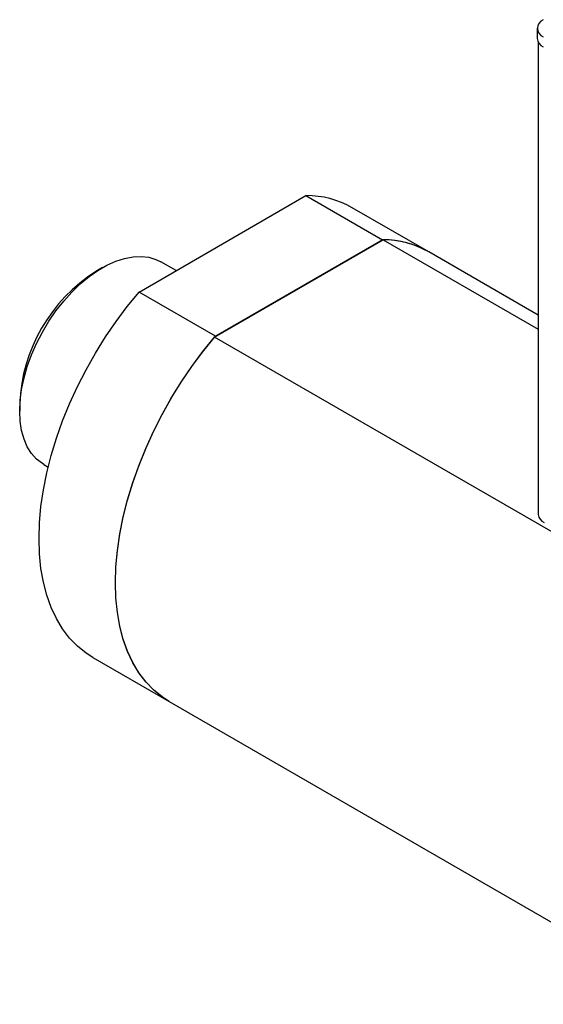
# Model space of a CAD drawing. Header units: inches. Extents: x 1.6 to 32.1, y 1.8 to 20.6.
# Tile 7 of 13: x 24 to 27.4, y 8.7 to 15. Entities that reach past the tile are written whole.
import ezdxf

# ---------------------------------------------------------------- set-up
doc = ezdxf.new("R2010")
doc.units = ezdxf.units.IN
doc.header["$LTSCALE"] = 2
doc.header["$MEASUREMENT"] = 0

msp = doc.modelspace()

# ---------------------------------------------------------------- linework, layer by layer
at = {"color": 7, "linetype": 'Continuous', "lineweight": 25}
for p, q in [((27.3109, 14.9326), (27.3109, 14.8683)), ((27.3181, 14.8434), (27.3181, 11.8352)), ((24.7738, 13.2525), (25.8379, 13.8668)), ((25.8379, 13.8668), (26.3251, 13.5855)), ((26.6197, 13.5081), (26.1326, 13.7894)), ((25.2556, 12.9649), (26.3305, 13.5854)), ((26.3251, 13.5855), (25.261, 12.9713)), ((26.3305, 13.5854), (27.3181, 13.0153)), ((27.3181, 13.105), (26.6197, 13.5081)), ((25.0102, 13.389), (24.9136, 13.4448)), ((24.5407, 13.4078), (24.4997, 13.3841)), ((25.261, 12.9713), (24.7738, 13.2525)), ((28.5962, 11.0364), (25.2556, 12.9649)), ((24.0135, 12.542), (24.0135, 12.4946)), ((24.168, 12.1532), (24.1951, 12.1376)), ((24.4791, 10.9253), (24.9663, 10.644)), ((24.9663, 10.644), (28.307, 8.7155))]:
    msp.add_line(p, q, dxfattribs=at)
at = {"color": 7, "linetype": 'Continuous', "lineweight": 25, "flags": 128}
for points in [[(24.168, 12.1532), (24.158, 12.1593), (24.121, 12.1882), (24.089, 12.2243), (24.0622, 12.2671), (24.0411, 12.3161), (24.0258, 12.3709), (24.0166, 12.4306), (24.0135, 12.4946), (24.0166, 12.5622), (24.0258, 12.6326), (24.0411, 12.705), (24.0622, 12.7784), (24.089, 12.8521), (24.121, 12.9252), (24.158, 12.9967), (24.1994, 13.066), (24.2449, 13.1321), (24.2938, 13.1944), (24.3456, 13.252), (24.3997, 13.3042), (24.4555, 13.3506), (24.5122, 13.3905), (24.5693, 13.4234), (24.6261, 13.4491), (24.6818, 13.4671), (24.7359, 13.4773), (24.7877, 13.4795), (24.8366, 13.4738), (24.8821, 13.4601), (24.9136, 13.4448)], [(24.4791, 10.9253), (24.4363, 10.9527), (24.3815, 10.9969), (24.3316, 11.0484), (24.2869, 11.1069), (24.2477, 11.1721), (24.2141, 11.2437), (24.1864, 11.3212), (24.1647, 11.4043), (24.1491, 11.4925), (24.1397, 11.5854), (24.1366, 11.6823), (24.1397, 11.7829), (24.1491, 11.8866), (24.1647, 11.9928), (24.1864, 12.1009), (24.2141, 12.2105), (24.2477, 12.3208), (24.2869, 12.4313), (24.3316, 12.5414), (24.3815, 12.6505), (24.4363, 12.758), (24.4958, 12.8634), (24.5597, 12.9661), (24.6276, 13.0655), (24.6991, 13.1612), (24.7738, 13.2525)], [(24.9663, 10.644), (24.9235, 10.6715), (24.8686, 10.7157), (24.8187, 10.7672), (24.7741, 10.8257), (24.7348, 10.8909), (24.7013, 10.9625), (24.6736, 11.04), (24.6519, 11.1231), (24.6363, 11.2113), (24.6269, 11.3041), (24.6238, 11.4011), (24.6269, 11.5017), (24.6363, 11.6054), (24.6519, 11.7115), (24.6736, 11.8197), (24.7013, 11.9292), (24.7348, 12.0395), (24.7741, 12.15), (24.8187, 12.2601), (24.8686, 12.3692), (24.9235, 12.4768), (24.983, 12.5822), (25.0469, 12.6849), (25.1147, 12.7843), (25.1862, 12.8799), (25.261, 12.9713)], [(24.9663, 10.644), (24.9208, 10.6734), (24.8664, 10.7177), (24.817, 10.7693), (24.7727, 10.8277), (24.7338, 10.8928), (24.7006, 10.9642), (24.6731, 11.0415), (24.6516, 11.1243), (24.6362, 11.2122), (24.6269, 11.3046), (24.6238, 11.4011), (24.6269, 11.5012), (24.6362, 11.6044), (24.6516, 11.71), (24.6731, 11.8176), (24.7006, 11.9266), (24.7338, 12.0364), (24.7727, 12.1464), (24.817, 12.256), (24.8664, 12.3646), (24.9208, 12.4717), (24.9798, 12.5768), (25.0431, 12.6791), (25.1105, 12.7783), (25.1814, 12.8737), (25.2556, 12.9649)]]:
    msp.add_lwpolyline(points, dxfattribs=at)
at = {"color": 7, "linetype": 'Continuous', "lineweight": 25}
for centre, radius, start, end in [((27.3709, 14.9326), 0.0584, 110.78342, 249.21658), ((27.3779, 14.875), 0.0673, 185.6948, 245.62534), ((25.8394, 13.2729), 0.5939, 60.42047, 90.14632), ((26.3266, 12.9917), 0.5939, 60.42047, 90.14632), ((26.3272, 12.9932), 0.5922, 60.39396, 89.67977), ((25.0623, 12.4979), 1.0498, 122.41151, 177.59386), ((27.3806, 11.8415), 0.0629, 185.6948, 245.62534)]:
    msp.add_arc(centre, radius, start, end, dxfattribs=at)

doc.saveas('drawing.dxf')
